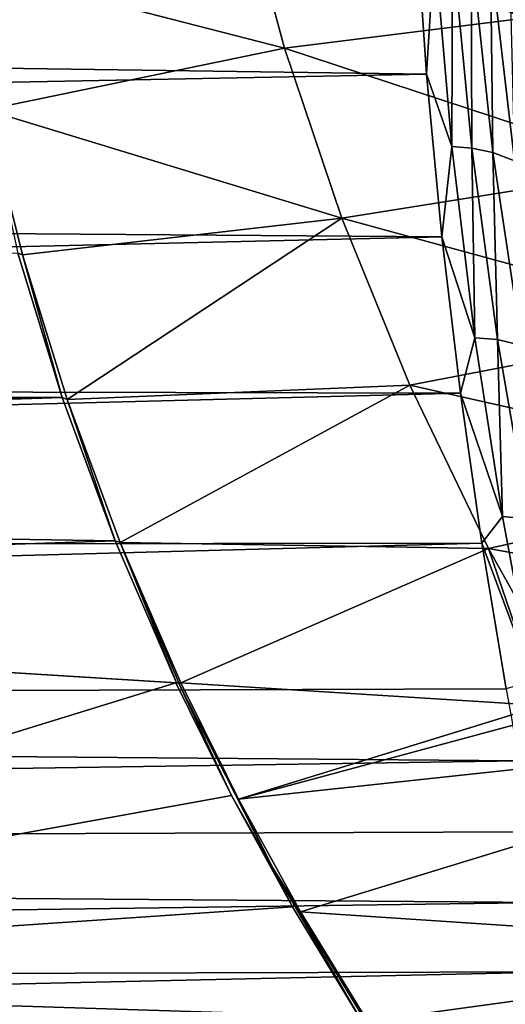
# Model space of a CAD drawing. Header units: metres. Extents: x -23 to 245, y -35 to 23.
# Tile 114 of 166: x 196.38 to 200.14, y -11.44 to -3.83. Entities that reach past the tile are written whole.
import ezdxf

# ---------------------------------------------------------------- set-up
doc = ezdxf.new("R2010")
doc.units = ezdxf.units.M
doc.layers.add('solid_509092_SW0002', color=7, linetype='CONTINUOUS')

msp = doc.modelspace()

# ---------------------------------------------------------------- linework, layer by layer
at = {"layer": 'solid_509092_SW0002'}
for points in [[(198.428513, -4.045515, 300.158997), (198.069565, -2.709765, 300.191864), (195.905685, -3.396785, 299.712769)], [(200.738174, -3.757111, 300.644775), (198.069565, -2.709765, 300.191864), (198.428513, -4.045515, 300.158997)], [(152.603836, -3.585362, 265.773987), (199.437485, -2.921065, 276.007141), (199.528214, -4.246979, 276.326935)], [(199.528214, -4.246979, 276.326935), (199.437485, -2.921065, 276.007141), (199.588089, -3.251842, 276.095337)], [(199.528214, -4.246979, 276.326935), (199.588089, -3.251842, 276.095337), (199.722488, -4.807514, 276.528961)], [(199.722488, -4.807514, 276.528961), (199.588089, -3.251842, 276.095337), (199.728088, -3.260213, 276.101288)], [(199.722488, -4.807514, 276.528961), (199.728088, -3.260213, 276.101288), (199.877808, -4.818986, 276.536682)], [(199.877808, -4.818986, 276.536682), (199.728088, -3.260213, 276.101288), (199.873886, -3.28441, 276.091644)], [(200.040802, -4.854063, 276.530853), (199.873886, -3.28441, 276.091644), (200.022247, -3.326979, 276.065399)], [(199.877808, -4.818986, 276.536682), (199.873886, -3.28441, 276.091644), (200.040802, -4.854063, 276.530853)], [(200.20845, -4.916523, 276.510895), (200.022247, -3.326979, 276.065399), (200.168793, -3.382843, 276.020844)], [(200.040802, -4.854063, 276.530853), (200.022247, -3.326979, 276.065399), (200.20845, -4.916523, 276.510895)], [(198.428513, -4.045515, 300.158997), (195.905685, -3.396785, 299.712769), (196.123138, -4.522689, 299.652985)], [(152.603836, -3.585362, 265.773987), (199.528214, -4.246979, 276.326935), (152.517227, -5.157595, 266.209106)], [(201.264435, -4.978804, 300.625977), (200.738174, -3.757111, 300.644775), (198.428513, -4.045515, 300.158997)], [(200.188614, -3.74288, 271.908813), (200.707581, -3.950533, 272.012115), (200.130295, -3.750729, 272.276398)], [(200.183914, -3.767568, 272.419281), (200.130295, -3.750729, 272.276398), (200.41655, -3.869775, 272.333374)], [(200.707581, -3.950533, 272.012115), (200.41655, -3.869775, 272.333374), (200.130295, -3.750729, 272.276398)], [(198.872742, -5.361264, 300.104004), (198.428513, -4.045515, 300.158997), (196.123138, -4.522689, 299.652985)], [(201.264435, -4.978804, 300.625977), (198.428513, -4.045515, 300.158997), (198.872742, -5.361264, 300.104004)], [(152.517227, -5.157595, 266.209106), (199.528214, -4.246979, 276.326935), (199.646454, -5.504347, 276.765259)], [(199.646454, -5.504347, 276.765259), (199.528214, -4.246979, 276.326935), (199.722488, -4.807514, 276.528961)], [(198.872742, -5.361264, 300.104004), (196.123138, -4.522689, 299.652985), (196.404312, -5.645193, 299.57666)], [(196.367691, -5.630702, 299.571777), (196.404312, -5.645193, 299.57666), (196.123138, -4.522689, 299.652985)], [(199.646454, -5.504347, 276.765259), (199.722488, -4.807514, 276.528961), (199.901138, -6.285838, 277.139404)], [(199.901138, -6.285838, 277.139404), (199.722488, -4.807514, 276.528961), (199.877808, -4.818986, 276.536682)], [(200.077484, -6.299707, 277.148926), (199.877808, -4.818986, 276.536682), (200.040802, -4.854063, 276.530853)], [(199.901138, -6.285838, 277.139404), (199.877808, -4.818986, 276.536682), (200.077484, -6.299707, 277.148926)], [(200.263885, -6.344761, 277.147736), (200.040802, -4.854063, 276.530853), (200.20845, -4.916523, 276.510895)], [(200.077484, -6.299707, 277.148926), (200.040802, -4.854063, 276.530853), (200.263885, -6.344761, 277.147736)], [(201.862137, -6.178475, 300.589539), (201.264435, -4.978804, 300.625977), (198.872742, -5.361264, 300.104004)], [(152.517227, -5.157595, 266.209106), (199.646454, -5.504347, 276.765259), (152.4021, -6.602699, 266.787445)], [(198.872742, -5.361264, 300.104004), (196.404312, -5.645193, 299.57666), (196.74968, -6.761873, 299.484283)], [(199.399628, -6.652114, 300.028534), (198.872742, -5.361264, 300.104004), (196.74968, -6.761873, 299.484283)], [(201.862137, -6.178475, 300.589539), (198.872742, -5.361264, 300.104004), (199.399628, -6.652114, 300.028534)], [(152.4021, -6.602699, 266.787445), (199.646454, -5.504347, 276.765259), (199.790207, -6.713369, 277.328186)], [(199.790207, -6.713369, 277.328186), (199.646454, -5.504347, 276.765259), (199.901138, -6.285838, 277.139404)], [(196.367691, -5.630702, 299.571777), (170.928711, -6.679528, 295.185699), (196.711441, -6.746193, 299.479645)], [(196.367691, -5.630702, 299.571777), (196.711441, -6.746193, 299.479645), (196.404312, -5.645193, 299.57666)], [(196.711441, -6.746193, 299.479645), (196.74968, -6.761873, 299.484283), (196.404312, -5.645193, 299.57666)], [(202.528732, -7.354871, 300.536713), (201.862137, -6.178475, 300.589539), (199.399628, -6.652114, 300.028534)], [(199.790207, -6.713369, 277.328186), (199.901138, -6.285838, 277.139404), (200.114044, -7.667913, 277.912598)], [(200.114044, -7.667913, 277.912598), (199.901138, -6.285838, 277.139404), (200.077484, -6.299707, 277.148926)], [(200.31691, -7.683947, 277.923737), (200.077484, -6.299707, 277.148926), (200.263885, -6.344761, 277.147736)], [(200.114044, -7.667913, 277.912598), (200.077484, -6.299707, 277.148926), (200.31691, -7.683947, 277.923737)], [(152.4021, -6.602699, 266.787445), (199.790207, -6.713369, 277.328186), (152.261124, -7.932445, 267.495667)], [(196.711441, -6.746193, 299.479645), (170.928711, -6.679528, 295.185699), (171.876236, -7.084201, 295.282898)], [(199.399628, -6.652114, 300.028534), (196.74968, -6.761873, 299.484283), (197.158707, -7.86677, 299.376953)], [(200.00621, -7.914559, 299.934479), (199.399628, -6.652114, 300.028534), (197.158707, -7.86677, 299.376953)], [(202.528732, -7.354871, 300.536713), (199.399628, -6.652114, 300.028534), (200.00621, -7.914559, 299.934479)], [(152.261124, -7.932445, 267.495667), (199.790207, -6.713369, 277.328186), (199.95607, -7.873572, 278.018158)], [(196.711441, -6.746193, 299.479645), (171.876236, -7.084201, 295.282898), (172.863708, -7.354453, 295.405212)], [(196.711441, -6.746193, 299.479645), (172.863708, -7.354453, 295.405212), (173.867264, -7.486041, 295.551849)], [(196.711441, -6.746193, 299.479645), (173.867264, -7.486041, 295.551849), (173.905258, -7.488388, 295.557831)], [(196.711441, -6.746193, 299.479645), (173.905258, -7.488388, 295.557831), (173.943481, -7.490755, 295.563873)], [(196.711441, -6.746193, 299.479645), (173.943481, -7.490755, 295.563873), (197.120193, -7.854088, 299.372131)], [(196.711441, -6.746193, 299.479645), (197.120193, -7.854088, 299.372131), (196.74968, -6.761873, 299.484283)], [(197.120193, -7.854088, 299.372131), (197.158707, -7.86677, 299.376953), (196.74968, -6.761873, 299.484283)], [(199.95607, -7.873572, 278.018158), (199.790207, -6.713369, 277.328186), (200.114044, -7.667913, 277.912598)], [(202.528732, -7.354871, 300.536713), (200.00621, -7.914559, 299.934479), (203.261536, -8.505132, 300.469116)], [(197.120193, -7.854088, 299.372131), (173.943481, -7.490755, 295.563873), (185.896866, -8.229211, 297.432343)], [(199.95607, -7.873572, 278.018158), (200.114044, -7.667913, 277.912598), (200.350861, -8.938383, 278.832458)], [(200.350861, -8.938383, 278.832458), (200.114044, -7.667913, 277.912598), (200.31691, -7.683947, 277.923737)], [(152.096558, -9.156903, 268.322388), (199.95607, -7.873572, 278.018158), (200.142838, -8.999601, 278.850647)], [(152.261124, -7.932445, 267.495667), (199.95607, -7.873572, 278.018158), (152.096558, -9.156903, 268.322388)], [(197.120193, -7.854088, 299.372131), (185.896866, -8.229211, 297.432343), (197.594223, -8.951724, 299.250092)], [(197.120193, -7.854088, 299.372131), (197.594223, -8.951724, 299.250092), (197.158707, -7.86677, 299.376953)], [(197.158707, -7.86677, 299.376953), (197.594223, -8.951724, 299.250092), (197.611938, -8.952819, 299.252991)], [(197.158707, -7.86677, 299.376953), (197.611938, -8.952819, 299.252991), (197.629303, -8.953897, 299.256073)], [(200.00621, -7.914559, 299.934479), (197.158707, -7.86677, 299.376953), (197.629303, -8.953897, 299.256073)], [(200.00621, -7.914559, 299.934479), (197.629303, -8.953897, 299.256073), (200.422119, -9.127951, 299.776825)], [(200.142838, -8.999601, 278.850647), (199.95607, -7.873572, 278.018158), (200.350861, -8.938383, 278.832458)], [(200.00621, -7.914559, 299.934479), (200.422119, -9.127951, 299.776825), (200.694611, -9.144907, 299.827515)], [(200.00621, -7.914559, 299.934479), (200.694611, -9.144907, 299.827515), (203.261536, -8.505132, 300.469116)], [(185.896866, -8.229211, 297.432343), (190.09758, -8.488969, 298.109589), (197.594223, -8.951724, 299.250092)], [(190.09758, -8.488969, 298.109589), (197.58989, -8.951856, 299.282928), (197.594223, -8.951724, 299.250092)], [(190.128586, -11.253558, 297.506226), (197.58989, -8.951856, 299.282928), (190.09758, -8.488969, 298.109589)], [(198.018982, -9.823055, 299.171387), (197.58989, -8.951856, 299.282928), (190.128586, -11.253558, 297.506226)], [(197.58989, -8.951856, 299.282928), (197.609756, -8.952914, 299.271881), (197.594223, -8.951724, 299.250092)], [(198.018982, -9.823055, 299.171387), (197.609756, -8.952914, 299.271881), (197.58989, -8.951856, 299.282928)], [(197.609756, -8.952914, 299.271881), (197.611938, -8.952819, 299.252991), (197.594223, -8.951724, 299.250092)], [(197.609756, -8.952914, 299.271881), (197.629303, -8.953897, 299.256073), (197.611938, -8.952819, 299.252991)], [(198.336533, -10.38046, 299.088623), (197.629303, -8.953897, 299.256073), (197.609756, -8.952914, 299.271881)], [(198.336533, -10.38046, 299.088623), (197.609756, -8.952914, 299.271881), (198.018982, -9.823055, 299.171387)], [(198.072861, -9.851081, 299.145416), (200.422119, -9.127951, 299.776825), (197.629303, -8.953897, 299.256073)], [(198.336533, -10.38046, 299.088623), (198.072861, -9.851081, 299.145416), (197.629303, -8.953897, 299.256073)], [(152.096558, -9.156903, 268.322388), (200.142838, -8.999601, 278.850647), (200.243713, -9.55495, 279.328918)], [(198.072861, -9.851081, 299.145416), (200.694611, -9.144907, 299.827515), (200.422119, -9.127951, 299.776825)], [(152.096558, -9.156903, 268.322388), (200.243713, -9.55495, 279.328918), (151.910233, -10.284185, 269.258423)], [(198.072861, -9.851081, 299.145416), (203.200729, -9.30003, 300.290497), (200.694611, -9.144907, 299.827515)], [(198.072861, -9.851081, 299.145416), (198.553848, -10.722537, 299.028717), (203.200729, -9.30003, 300.290497)], [(198.553848, -10.722537, 299.028717), (203.055206, -11.021654, 299.847198), (203.200729, -9.30003, 300.290497)], [(151.910233, -10.284185, 269.258423), (200.243713, -9.55495, 279.328918), (200.348846, -10.10523, 279.852264)], [(198.491699, -10.68436, 299.052063), (198.018982, -9.823055, 299.171387), (190.128586, -11.253558, 297.506226)], [(198.336533, -10.38046, 299.088623), (198.018982, -9.823055, 299.171387), (198.491699, -10.68436, 299.052063)], [(198.336533, -10.38046, 299.088623), (198.553848, -10.722537, 299.028717), (198.072861, -9.851081, 299.145416)], [(151.910233, -10.284185, 269.258423), (200.348846, -10.10523, 279.852264), (200.457367, -10.649399, 280.42276)], [(151.910233, -10.284185, 269.258423), (200.457367, -10.649399, 280.42276), (151.703827, -11.321763, 270.295349)], [(199.166519, -11.751077, 298.887543), (198.553848, -10.722537, 299.028717), (198.336533, -10.38046, 299.088623)], [(198.336533, -10.38046, 299.088623), (198.491699, -10.68436, 299.052063), (199.007538, -11.533719, 298.92569)], [(199.166519, -11.751077, 298.887543), (198.336533, -10.38046, 299.088623), (199.007538, -11.533719, 298.92569)], [(151.703827, -11.321763, 270.295349), (200.457367, -10.649399, 280.42276), (200.568497, -11.186158, 281.042297)], [(199.007538, -11.533719, 298.92569), (198.491699, -10.68436, 299.052063), (190.128586, -11.253558, 297.506226)], [(198.553848, -10.722537, 299.028717), (199.070374, -11.567589, 298.907135), (203.055206, -11.021654, 299.847198)], [(199.166519, -11.751077, 298.887543), (199.070374, -11.567589, 298.907135), (198.553848, -10.722537, 299.028717)], [(199.070374, -11.567589, 298.907135), (199.623917, -12.390012, 298.78125), (203.055206, -11.021654, 299.847198)], [(199.623917, -12.390012, 298.78125), (202.901657, -12.667851, 299.349701), (203.055206, -11.021654, 299.847198)], [(151.478851, -12.276309, 271.425568), (200.568497, -11.186158, 281.042297), (200.680923, -11.716374, 281.715881)], [(151.703827, -11.321763, 270.295349), (200.568497, -11.186158, 281.042297), (151.478851, -12.276309, 271.425568)], [(199.007538, -11.533719, 298.92569), (190.128586, -11.253558, 297.506226), (190.277542, -13.97964, 296.754791)]]:
    msp.add_3dface(points, dxfattribs=at)

doc.saveas('drawing.dxf')
